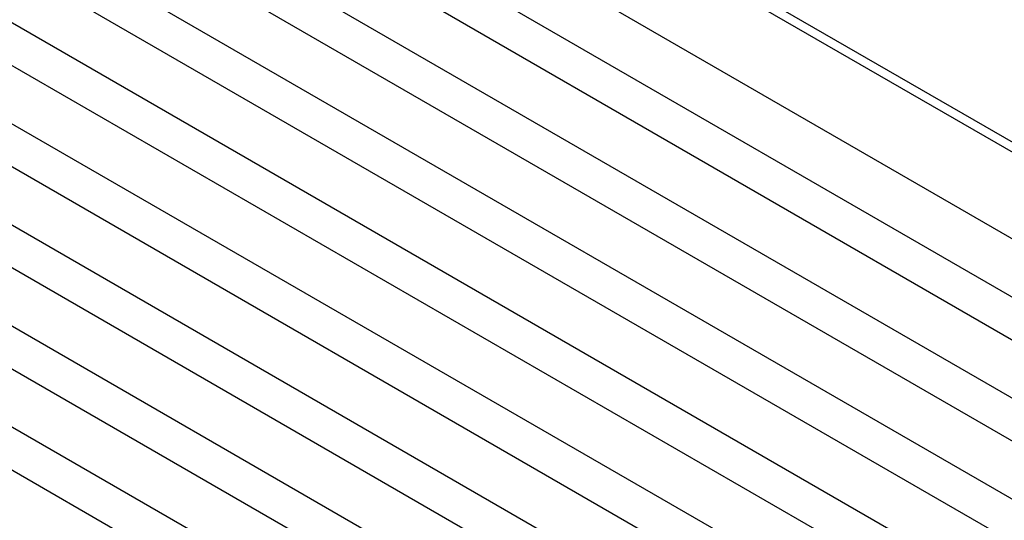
# Model space of a CAD drawing. Header units: inches. Extents: x 0 to 34, y 0 to 22.
# Tile 28 of 124: x 3.214 to 4.264, y 15.102 to 15.636. Entities that reach past the tile are written whole.
import ezdxf

# ---------------------------------------------------------------- set-up
doc = ezdxf.new("R2010")
doc.units = ezdxf.units.IN
doc.header["$LTSCALE"] = 1.87
doc.header["$MEASUREMENT"] = 0
doc.layers.get('0').update_dxf_attribs({"linetype": 'CONTINUOUS'})

msp = doc.modelspace()

# ---------------------------------------------------------------- linework, layer by layer
at = {"color": 7, "linetype": 'CONTINUOUS'}
for p, q in [((1.18418, 17.12309), (7.19459, 13.65276)), ((1.19993, 17.06832), (7.21034, 13.59798)), ((1.18418, 17.01532), (7.19459, 13.54498)), ((1.19993, 16.96054), (7.21034, 13.49021)), ((1.18418, 16.90754), (7.19459, 13.43721)), ((1.19993, 16.85277), (7.21034, 13.38243)), ((1.18418, 16.79977), (7.19459, 13.32944)), ((1.19993, 16.74499), (7.21034, 13.27466)), ((1.18418, 16.692), (7.19459, 13.22166)), ((1.19993, 16.63722), (7.21034, 13.16689)), ((1.18418, 16.58422), (7.19459, 13.11389)), ((1.19993, 16.52945), (7.21034, 13.05911)), ((1.18418, 16.47645), (7.19459, 13.00611)), ((2.45877, 16.44925), (7.21034, 13.70576)), ((1.19993, 16.42167), (7.21034, 12.95134)), ((1.18418, 16.36867), (7.19459, 12.89834)), ((1.19993, 16.3139), (7.21034, 12.84356)), ((7.27484, 13.76074), (3.10506, 16.16832)), ((7.26832, 13.77515), (3.11428, 16.17364))]:
    msp.add_line(p, q, dxfattribs=at)

doc.saveas('drawing.dxf')
